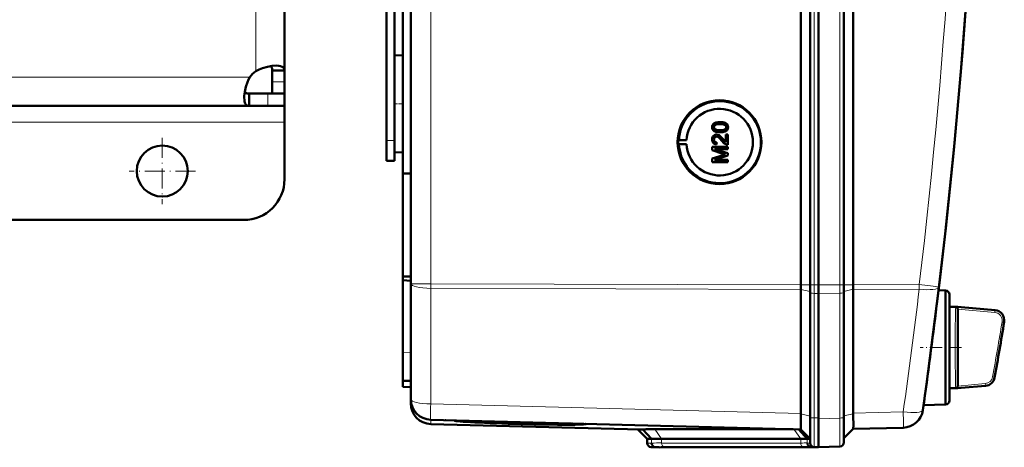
# Model space of a CAD drawing. Extents: x -1768 to 2122, y -1726 to 708.
# Tile 36 of 71: x 532 to 773, y -1454 to -1349. Entities that reach past the tile are written whole.
import ezdxf

# ---------------------------------------------------------------- set-up
doc = ezdxf.new("R2010")
doc.units = 0
doc.linetypes.add('DASHDOT', pattern=[18.5, 12, -3, 0.5, -3])

msp = doc.modelspace()

# ---------------------------------------------------------------- linework, layer by layer
at = {"color": 7, "lineweight": 50}
for p, q in [((627.57, -1413.5), (627.57, -1066)), ((723.27, -1413.77), (723.27, -1065.73)), ((725.57, -1065.72), (725.57, -1413.78)), ((727.57, -1065.72), (727.57, -1413.78)), ((733.81, -1413.78), (733.81, -1065.72)), ((736.1, -1413.76), (736.1, -1065.75)), ((727.56, -1080.72), (727.56, -1393.51)), ((623.57, -1362.94), (623.57, -1116.56)), ((625.57, -1240.68), (625.57, -1386.44)), ((596.57, -1248.42), (596.57, -1361.18)), ((621.57, -1378.35), (621.57, -1248.35)), ((623.57, -1357.46), (625.57, -1357.4)), ((623.57, -1357.46), (625.57, -1357.4)), ((623.57, -1369.35), (623.57, -1357.46)), ((593.57, -1361.18), (593.57, -1363.99)), ((596.57, -1361.18), (593.57, -1361.18)), ((596.57, -1361.18), (596.57, -1363.99)), ((593.57, -1363.99), (593.57, -1366.85)), ((596.57, -1363.99), (596.57, -1366.85)), ((587.89, -1369.85), (587.89, -1366.85)), ((592.45, -1366.85), (587.89, -1366.85)), ((596.57, -1366.85), (592.45, -1366.85)), ((596.57, -1366.85), (593.57, -1366.85)), ((596.57, -1369.85), (596.57, -1366.85)), ((623.57, -1381.25), (623.57, -1369.35)), ((587.89, -1369.85), (492.87, -1369.85)), ((592.45, -1369.85), (587.89, -1369.85)), ((596.57, -1369.85), (592.45, -1369.85)), ((596.57, -1369.85), (596.57, -1373.85)), ((596.57, -1373.85), (596.57, -1387.85)), ((703.44, -1373.85), (703.44, -1373.85)), ((623.57, -1378.35), (623.57, -1375.76)), ((701.93, -1375.09), (701.94, -1375.09)), ((702.19, -1375.6), (702.2, -1375.6)), ((702.55, -1376.91), (702.55, -1376.91)), ((703.44, -1376.32), (703.44, -1376.32)), ((704.84, -1376.86), (705.34, -1376.86)), ((704.84, -1378.75), (704.84, -1376.86)), ((705.01, -1375.94), (705.02, -1375.94)), ((705.34, -1376.86), (705.34, -1379.38)), ((705.34, -1376.86), (705.34, -1379.38)), ((705.34, -1376.86), (705.34, -1376.86)), ((705.38, -1375.08), (705.39, -1375.08)), ((621.57, -1383.35), (621.57, -1378.35)), ((623.57, -1383.35), (623.57, -1378.35)), ((693.14, -1378.26), (693.34, -1378.23)), ((693.14, -1378.26), (695.18, -1378.26)), ((693.14, -1379.26), (693.34, -1379.29)), ((693.14, -1379.26), (695.18, -1379.26)), ((693.34, -1378.23), (695.18, -1378.26)), ((693.34, -1379.29), (695.18, -1379.26)), ((701.93, -1378.11), (701.94, -1378.11)), ((702.62, -1378.84), (702.57, -1379.33)), ((702.57, -1379.33), (702.58, -1379.33)), ((702.63, -1378.84), (702.58, -1379.33)), ((702.62, -1378.84), (702.63, -1378.84)), ((704.13, -1377.98), (704.84, -1378.74)), ((704.13, -1377.98), (704.13, -1377.98)), ((705.34, -1379.38), (705.34, -1379.38)), ((623.57, -1381.25), (625.57, -1381.3)), ((701.48, -1379.92), (705.34, -1379.92)), ((701.48, -1380.73), (701.48, -1379.92)), ((704.14, -1381.59), (701.48, -1380.73)), ((702.08, -1380.47), (705.34, -1381.49)), ((702.08, -1380.47), (705.34, -1381.49)), ((705.34, -1380.47), (702.08, -1380.47)), ((705.34, -1379.92), (705.34, -1380.47)), ((705.34, -1379.92), (705.34, -1380.47)), ((705.34, -1379.92), (705.34, -1379.92)), ((705.34, -1380.47), (705.34, -1380.47)), ((705.34, -1381.49), (705.34, -1382.06)), ((705.34, -1381.49), (705.34, -1382.06)), ((705.34, -1381.49), (705.34, -1381.49)), ((621.57, -1383.35), (623.57, -1383.35)), ((701.48, -1382.81), (704.19, -1381.95)), ((701.48, -1383.63), (701.48, -1382.81)), ((705.34, -1383.63), (701.48, -1383.63)), ((705.34, -1382.06), (702.08, -1383.08)), ((705.34, -1382.06), (702.08, -1383.08)), ((702.08, -1383.08), (705.34, -1383.08)), ((705.34, -1382.06), (705.34, -1382.06)), ((705.34, -1383.08), (705.34, -1383.63)), ((705.34, -1383.08), (705.34, -1383.63)), ((705.34, -1383.08), (705.34, -1383.08)), ((705.34, -1383.63), (705.34, -1383.63)), ((625.57, -1386.44), (627.57, -1386.42)), ((625.57, -1411.71), (625.57, -1386.44)), ((727.56, -1413.78), (727.56, -1393.51)), ((586.57, -1397.85), (524.65, -1397.85)), ((625.57, -1411.71), (627.57, -1411.73)), ((625.57, -1411.71), (625.57, -1412.65)), ((625.57, -1412.65), (625.57, -1430.29)), ((625.57, -1412.65), (627.57, -1412.75)), ((627.57, -1441.86), (627.57, -1413.5)), ((723.27, -1414.89), (723.27, -1445.36)), ((725.57, -1413.78), (725.57, -1415.63)), ((725.57, -1415.63), (725.57, -1446.2)), ((727.56, -1413.78), (727.56, -1415.86)), ((727.57, -1413.78), (727.57, -1415.86)), ((733.81, -1413.78), (733.81, -1415.6)), ((733.81, -1415.6), (733.81, -1446.22)), ((736.1, -1414.88), (736.1, -1414.86)), ((736.1, -1414.88), (736.1, -1445.25)), ((758.74, -1415.15), (757.05, -1415.1)), ((758.74, -1429.15), (758.74, -1415.15)), ((727.56, -1415.86), (727.56, -1446.63)), ((727.57, -1415.86), (727.57, -1446.43)), ((756.71, -1417.89), (756.58, -1418.9)), ((759.74, -1416.15), (759.74, -1429.15)), ((759.74, -1419.15), (759.74, -1416.15)), ((759.74, -1419.15), (761.77, -1419.15)), ((761.76, -1419.7), (761.76, -1419.75)), ((761.76, -1419.75), (761.76, -1419.76)), ((762.59, -1419.22), (761.77, -1419.15)), ((762.6, -1419.22), (761.77, -1419.15)), ((761.77, -1419.76), (761.77, -1438.53)), ((762.6, -1419.22), (770.9, -1419.95)), ((758.74, -1438.91), (758.74, -1429.15)), ((759.74, -1429.15), (759.74, -1442.15)), ((625.57, -1437.28), (625.57, -1430.29)), ((625.57, -1438.78), (625.57, -1437.28)), ((627.57, -1437.35), (625.57, -1437.28)), ((625.57, -1438.78), (627.57, -1438.85)), ((758.74, -1443.15), (758.74, -1438.91)), ((759.74, -1439.15), (761.77, -1439.15)), ((759.74, -1442.15), (759.74, -1439.15)), ((762.6, -1439.07), (761.77, -1439.15)), ((768.57, -1438.55), (762.6, -1439.07)), ((627.57, -1442.91), (627.57, -1441.87)), ((753.27, -1444.03), (753.24, -1444.2)), ((758.74, -1443.15), (753.37, -1443.29)), ((723.27, -1449.24), (632.43, -1446.86)), ((636, -1446.95), (636.13, -1446.96)), ((639.98, -1447.12), (638.26, -1447.08)), ((638.27, -1447.05), (639.98, -1447.1)), ((639.98, -1447.1), (639.97, -1447.06)), ((723.26, -1445.45), (723.25, -1446.32)), ((723.26, -1445.45), (723.27, -1445.36)), ((725.57, -1446.2), (725.57, -1452.57)), ((727.56, -1453.6), (727.56, -1446.63)), ((727.57, -1446.43), (727.57, -1446.63)), ((733.81, -1452.42), (733.81, -1446.22)), ((683.88, -1449.26), (632.43, -1447.91)), ((668.85, -1447.87), (668.87, -1447.81)), ((685.57, -1451.54), (683.27, -1449.24)), ((686.65, -1451.57), (684.51, -1449.22)), ((687.42, -1449.19), (721.41, -1449.19)), ((724.85, -1451.52), (722.75, -1449.23)), ((723.26, -1449.24), (725.57, -1451.54)), ((736.1, -1449.12), (733.81, -1451.42)), ((748.38, -1448.81), (736.1, -1449.13)), ((685.57, -1452.57), (685.57, -1451.54)), ((686.65, -1451.57), (685.57, -1451.54)), ((723.22, -1451.54), (689.08, -1451.54)), ((725.57, -1451.54), (724.85, -1451.52)), ((687.57, -1453.6), (686.53, -1453.57)), ((688.47, -1453.63), (687.53, -1453.59)), ((688.47, -1453.63), (687.57, -1453.6)), ((724.63, -1453.6), (690.49, -1453.6)), ((724.64, -1453.6), (690.49, -1453.6)), ((726.68, -1453.58), (725.74, -1453.54)), ((726.53, -1453.57), (727.57, -1453.6)), ((727.56, -1453.6), (726.65, -1453.63)), ((727.57, -1453.6), (726.68, -1453.58)), ((732.85, -1453.42), (727.56, -1453.6)), ((727.57, -1453.6), (727.57, -1453.6))]:
    msp.add_line(p, q, dxfattribs=at)
at = {"color": 7, "lineweight": 18}
for p, q in [((632.43, -1413.5), (632.43, -1066)), ((726.53, -1065.72), (726.53, -1413.78)), ((732.85, -1413.78), (732.85, -1065.72)), ((589.57, -1239.85), (589.57, -1361.32)), ((588.03, -1362.85), (494.63, -1362.85)), ((596.57, -1363.99), (593.57, -1363.99)), ((592.45, -1369.85), (592.45, -1366.85)), ((596.57, -1373.85), (492.29, -1373.85)), ((621.57, -1378.35), (623.57, -1378.35)), ((632.43, -1413.5), (627.57, -1413.5)), ((632.43, -1413.5), (723.27, -1413.77)), ((632.43, -1413.5), (632.43, -1414.62)), ((723.27, -1414.89), (632.43, -1414.62)), ((632.43, -1442.99), (632.43, -1414.62)), ((723.27, -1413.78), (725.57, -1413.78)), ((723.27, -1414.88), (725.57, -1415.4)), ((726.53, -1413.78), (725.57, -1413.78)), ((726.53, -1413.78), (726.53, -1415.85)), ((727.57, -1413.78), (726.53, -1413.78)), ((732.85, -1413.78), (727.56, -1413.78)), ((732.85, -1413.78), (732.85, -1415.82)), ((732.85, -1413.78), (733.81, -1413.78)), ((736.1, -1413.78), (733.81, -1413.78)), ((736.1, -1414.86), (733.81, -1415.37)), ((736.1, -1413.76), (752.3, -1413.71)), ((752.3, -1414.83), (736.1, -1414.88)), ((726.53, -1415.85), (726.53, -1446.43)), ((726.53, -1415.85), (727.57, -1415.86)), ((732.85, -1415.82), (727.56, -1415.86)), ((732.85, -1415.82), (732.85, -1446.45)), ((756.7, -1417.89), (756.71, -1417.89)), ((756.58, -1418.92), (756.58, -1418.9)), ((761.24, -1419.61), (761.25, -1419.38)), ((761.25, -1419.38), (761.26, -1419.29)), ((761.26, -1419.29), (761.27, -1419.23)), ((761.76, -1419.7), (770.84, -1420.52)), ((761.78, -1419.2), (770.88, -1420.03)), ((770.84, -1420.52), (770.88, -1420.03)), ((773.12, -1422.93), (772.62, -1422.85)), ((625.57, -1430.29), (627.57, -1430.36)), ((770.31, -1436.33), (770.81, -1436.42)), ((761.23, -1438.37), (761.21, -1437.98)), ((761.26, -1439), (761.25, -1438.91)), ((761.27, -1439.07), (761.26, -1439)), ((768.52, -1437.99), (761.76, -1438.59)), ((768.57, -1438.48), (761.78, -1439.09)), ((768.57, -1438.48), (768.52, -1437.99)), ((632.43, -1442.99), (723.27, -1445.36)), ((753.27, -1444.04), (753.27, -1444.03)), ((632.43, -1447.91), (632.43, -1446.86)), ((723.26, -1445.45), (725.57, -1445.97)), ((726.53, -1446.43), (726.53, -1453.57)), ((727.57, -1446.43), (726.53, -1446.43)), ((727.56, -1446.63), (732.85, -1446.45)), ((736.1, -1445.43), (733.81, -1445.94)), ((736.1, -1445.25), (748.38, -1444.93)), ((689.08, -1451.54), (687.42, -1449.19)), ((723.22, -1451.54), (721.56, -1449.19)), ((686.65, -1452.59), (686.65, -1451.57)), ((689.08, -1452.57), (689.08, -1451.54)), ((723.22, -1452.57), (723.22, -1451.54)), ((724.85, -1452.55), (724.85, -1451.52)), ((686.65, -1452.59), (685.57, -1452.57)), ((687.53, -1453.59), (686.53, -1453.57)), ((723.22, -1452.57), (689.08, -1452.57)), ((723.9, -1453.57), (689.76, -1453.57)), ((725.57, -1452.57), (724.85, -1452.55)), ((726.53, -1453.57), (725.74, -1453.54)), ((726.65, -1453.63), (726.65, -1453.57))]:
    msp.add_line(p, q, dxfattribs=at)
at = {"color": 7, "linetype": 'DASHDOT', "lineweight": 18, "ltscale": 0.060001}
for p, q in [((623.37, -1369.35), (625.77, -1369.35)), ((621.37, -1378.35), (623.77, -1378.35))]:
    msp.add_line(p, q, dxfattribs=at)
at = {"color": 7, "linetype": 'DASHDOT', "lineweight": 18, "ltscale": 0.40625}
for p, q in [((566.57, -1377.73), (566.57, -1393.98)), ((574.69, -1385.85), (558.44, -1385.85))]:
    msp.add_line(p, q, dxfattribs=at)
at = {"color": 7, "linetype": 'DASHDOT', "lineweight": 18, "ltscale": 0.252676}
msp.add_line((762.64, -1429.15), (752.53, -1429.15), dxfattribs=at)
at = {"color": 7, "lineweight": 50}
for points in [[(594.61, -1359.97), (593.54, -1360.05), (592.38, -1360.27), (591.16, -1360.62), (590.35, -1360.94), (589.57, -1361.32)], [(593.57, -1361.18), (593.52, -1360.71), (593.36, -1360.36), (593.09, -1360.12)], [(596.57, -1361.18), (596.51, -1360.79), (596.33, -1360.48), (596.03, -1360.24), (595.61, -1360.08), (595.15, -1360), (594.61, -1359.97)], [(588.03, -1362.85), (587.75, -1363.42), (587.5, -1364.01), (587.1, -1365.21), (586.83, -1366.39), (586.7, -1367.48), (586.69, -1367.89)], [(586.83, -1366.38), (587.07, -1366.65), (587.43, -1366.8), (587.89, -1366.85)], [(586.69, -1367.89), (586.71, -1368.37), (586.77, -1368.79), (586.85, -1369.07), (586.95, -1369.3), (587.1, -1369.52), (587.28, -1369.69), (587.56, -1369.81), (587.89, -1369.85)], [(701.48, -1375.08), (701.51, -1374.82), (701.59, -1374.57), (701.73, -1374.35), (701.93, -1374.18), (702.09, -1374.09), (702.42, -1373.97), (702.93, -1373.87), (703.44, -1373.85)], [(703.43, -1374.34), (703.06, -1374.35), (702.75, -1374.38), (702.47, -1374.44), (702.33, -1374.49), (702.08, -1374.68), (701.94, -1374.94), (701.93, -1375.09)], [(703.44, -1374.34), (702.88, -1374.37), (702.51, -1374.43), (702.33, -1374.5), (702.17, -1374.6), (702.04, -1374.74), (701.94, -1375), (701.94, -1375.09)], [(704.94, -1375.08), (704.91, -1374.9), (704.77, -1374.67), (704.52, -1374.48), (704.31, -1374.42), (703.99, -1374.37), (703.43, -1374.34)], [(703.44, -1373.85), (703.94, -1373.87), (704.12, -1373.89), (704.61, -1374.01), (704.96, -1374.19), (705.21, -1374.44), (705.36, -1374.78), (705.39, -1375.08)], [(703.44, -1373.85), (703.96, -1373.87), (704.47, -1373.97), (704.72, -1374.06), (704.95, -1374.18), (705.14, -1374.36), (705.29, -1374.58), (705.36, -1374.84), (705.38, -1375.08)], [(703.44, -1376.32), (702.91, -1376.29), (702.4, -1376.2), (702.03, -1376.05), (701.92, -1375.98), (701.73, -1375.81), (701.58, -1375.58), (701.51, -1375.33), (701.48, -1375.08)], [(701.48, -1378.1), (701.52, -1377.74), (701.65, -1377.41), (701.82, -1377.2), (702.04, -1377.04), (702.38, -1376.92), (702.55, -1376.91)], [(701.93, -1375.09), (701.94, -1375.21), (702.03, -1375.43), (702.19, -1375.6)], [(701.94, -1375.09), (701.96, -1375.27), (702.11, -1375.52), (702.2, -1375.6)], [(702.19, -1375.6), (702.54, -1375.74), (702.91, -1375.8), (703.43, -1375.82)], [(702.2, -1375.6), (702.6, -1375.75), (702.93, -1375.8), (703.44, -1375.82)], [(702.55, -1376.91), (702.84, -1376.95), (703.18, -1377.08), (703.44, -1377.26), (703.85, -1377.66), (704.13, -1377.98)], [(702.55, -1376.91), (702.74, -1376.93), (703.12, -1377.05), (703.45, -1377.27), (703.74, -1377.54), (704.13, -1377.98)], [(703.43, -1375.82), (704.09, -1375.79), (704.36, -1375.74), (704.5, -1375.69), (704.77, -1375.51), (704.91, -1375.27), (704.94, -1375.08)], [(705.02, -1375.94), (704.59, -1376.16), (704.11, -1376.27), (703.44, -1376.32)], [(705.01, -1375.94), (704.73, -1376.11), (704.25, -1376.25), (703.6, -1376.32), (703.44, -1376.32)], [(705.38, -1375.08), (705.33, -1375.47), (705.21, -1375.73), (705.01, -1375.94)], [(705.39, -1375.08), (705.34, -1375.46), (705.16, -1375.81), (705.02, -1375.94)], [(702.57, -1379.33), (702.21, -1379.26), (701.89, -1379.08), (701.75, -1378.95), (701.57, -1378.63), (701.49, -1378.27), (701.48, -1378.1)], [(702.55, -1377.4), (702.34, -1377.44), (702.16, -1377.55), (702.03, -1377.71), (701.95, -1377.9), (701.93, -1378.11)], [(701.93, -1378.11), (701.99, -1378.44), (702.11, -1378.63), (702.29, -1378.77), (702.51, -1378.83), (702.62, -1378.84)], [(702.56, -1377.4), (702.36, -1377.44), (702.21, -1377.52), (702.07, -1377.65), (701.99, -1377.8), (701.94, -1378.11)], [(701.94, -1378.11), (701.96, -1378.33), (702.02, -1378.5), (702.19, -1378.7), (702.44, -1378.82), (702.63, -1378.84)], [(703.89, -1378.44), (703.31, -1377.8), (703.18, -1377.68), (702.89, -1377.49), (702.55, -1377.4)], [(704.99, -1379.33), (704.73, -1379.21), (704.38, -1378.97), (703.89, -1378.44)], [(704.13, -1377.98), (704.53, -1378.46), (704.84, -1378.75)], [(761.78, -1419.2), (761.78, -1419.2), (761.78, -1419.21), (761.74, -1419.21), (761.27, -1419.23)], [(761.27, -1439.07), (761.72, -1439.08), (761.77, -1439.09), (761.78, -1439.09), (761.78, -1439.09), (761.78, -1439.09)], [(736.1, -1449.12), (736.11, -1449.12), (736.11, -1449.11), (736.13, -1449.03), (736.16, -1448.28), (736.12, -1445.89), (736.1, -1445.43)], [(723.24, -1448.94), (723.26, -1449.22), (723.26, -1449.23), (723.26, -1449.24)]]:
    msp.add_lwpolyline(points, dxfattribs=at)
at = {"color": 7, "lineweight": 18}
for points in [[(752.3, -1413.71), (755.75, -1414.13), (757.1, -1414.3), (757.13, -1414.3), (757.14, -1414.3)], [(761.63, -1429.15), (761.65, -1424.73), (761.69, -1421.53), (761.74, -1420.09), (761.76, -1419.76)], [(773.12, -1422.93), (773.15, -1422.52), (773.12, -1422.11), (773.02, -1421.71), (772.85, -1421.33), (772.63, -1420.98), (772.35, -1420.68), (772.02, -1420.42), (771.66, -1420.22), (771.27, -1420.09), (770.88, -1420.03)], [(761.76, -1438.53), (761.74, -1438.2), (761.69, -1436.73), (761.63, -1430.76), (761.63, -1429.15)], [(770.81, -1436.42), (770.8, -1436.49), (770.81, -1436.5), (770.81, -1436.5), (770.81, -1436.5)], [(732.85, -1446.45), (732.86, -1451.49), (732.85, -1453.35), (732.85, -1453.41), (732.85, -1453.42)]]:
    msp.add_lwpolyline(points, dxfattribs=at)
at = {"color": 7, "lineweight": 50}
msp.add_circle((566.57, -1385.85), 6.25, dxfattribs=at)
for centre, radius, start, end in [((-699.21, -1239.75), 1466.77, 351.97557, 8.02443), ((-699.21, -1239.75), 1466.77, 353.02402, 6.97598), ((593.69, -1366.97), 7, 126.0861, 143.9183), ((703.38, -1378.76), 10.06, 44.2296, 121.6614), ((703.39, -1378.76), 10.07, 121.6654, 176.9908), ((703.38, -1378.76), 10.07, 326.8449, 44.2344), ((703.39, -1378.76), 10.06, 183.0071, 249.4136), ((705.31, -1378.41), 0.972, 251.2031, 271.7229), ((712.76, -1354.84), 28.1, 252.1439, 253.4495), ((713.86, -1412.39), 31.94, 106.5638, 107.6251), ((703.38, -1378.77), 10.06, 249.4231, 326.8509), ((586.57, -1387.85), 10, 270, 360), ((758.74, -1416.15), 1, 360, 90), ((-699.21, -1239.75), 1466.77, 351.99436, 352.98416), ((761.28, -1419.63), 0.404, 68.1311, 90.6343), ((761.21, -1419.75), 0.54, 28.9625, 66.8421), ((761.2, -1419.77), 0.568, 7.3684, 29.9976), ((770.68, -1422.44), 2.5, 350.7584, 84.9846), ((-34.57, -1291.45), 818.33, 349.78982, 350.76058), ((768.35, -1436.06), 2.5, 275.0096, 349.7884), ((761.28, -1438.66), 0.405, 269.2718, 291.8375), ((761.24, -1438.58), 0.496, 292.2385, 311.349), ((761.19, -1438.52), 0.573, 311.1765, 330.2896), ((761.2, -1438.52), 0.569, 329.9504, 352.5335), ((761.25, -1438.53), 0.512, 352.7968, 0.0487), ((632.57, -1441.86), 5, 180, 268.5), ((758.74, -1442.15), 1, 270, 0), ((632.57, -1442.91), 5, 180, 268.5), ((748.25, -1443.81), 5, 271.5, 351.9756), ((638.42, -1447.35), 0.335, 96.098, 116.6611), ((640.13, -1447.39), 0.328, 94.8324, 116.5026), ((685.12, -1468.38), 19.17, 91.8477, 93.7257), ((687.06, -1549.11), 99.92, 89.7954, 91.4664), ((688.78, -1534.08), 82.54, 89.7929, 91.4806), ((723.42, -1394.79), 56.75, 269.8016, 271.4475), ((686.57, -1452.57), 1, 179.9996, 268.0001), ((690.25, -1521.35), 67.74, 89.7898, 91.498), ((724.88, -1521.17), 67.57, 88.5012, 90.2139), ((724.88, -1381.88), 71.72, 269.8052, 271.4364), ((726.57, -1452.57), 1, 180, 268), ((732.81, -1452.42), 1, 272, 360)]:
    msp.add_arc(centre, radius, start, end, dxfattribs=at)
at = {"color": 7, "lineweight": 18}
for centre, radius, start, end in [((-699.12, -1239.75), 1461.81, 353.16554, 6.83446), ((-699.09, -1240.87), 1461.78, 351.97558, 353.16537), ((909.9, -1424.35), 148.74, 178.444, 179.3011), ((799.23, -1421.39), 38.03, 177.3237, 178.3752), ((770.66, -1422.5), 1.99, 37.688, 84.7251), ((771.3, -1420.08), 0.424, 162.1119, 172.8479), ((1267.29, -1428.75), 506.16, 179.2968, 180.0452), ((-34.57, -1291.45), 817.82, 349.7955, 350.75407), ((-34.57, -1291.45), 818.32, 349.79549, 350.75407), ((770.65, -1422.5), 2, 14.0196, 37.6456), ((770.64, -1422.52), 2.01, 350.5978, 14.326), ((773.41, -1422.98), 0.296, 151.7104, 170.1156), ((1270.61, -1429.46), 509.47, 179.9645, 180.7079), ((910.31, -1433.92), 149.15, 180.707, 181.5619), ((768.33, -1435.99), 2.01, 275.394, 350.0546), ((768.34, -1435.98), 2.51, 275.2859, 349.939), ((777.2, -1437.88), 15.98, 181.7381, 183.6932), ((768.88, -1438.52), 0.314, 172.3323, 185.4928), ((688.78, -1534.66), 82.1, 89.7918, 91.4868), ((689.49, -1528.52), 74.96, 89.7903, 91.4949), ((723.42, -1395.29), 57.28, 269.8046, 271.4381), ((724.12, -1389.06), 64.5, 269.8063, 271.4331)]:
    msp.add_arc(centre, radius, start, end, dxfattribs=at)
at = {"color": 7, "lineweight": 50}
for centre, major_axis, ratio, start_param, end_param in [((703.31, -1378.76), (0, 10.3), 0.999657, 4.712389, 10.995574), ((703.33, -1378.76), (0, -8.17), 0.999657, 4.773641, 10.934322), ((703.34, -1378.76), (0, 10.21), 0.999657, 1.521815, 1.619778), ((723.4, -1413.77), (0.01, 5), 0.026177, 1.57344, 1.797689), ((723.4, -1413.77), (-0.01, -5), 0.026177, 4.712467, 4.715033), ((735.97, -1413.76), (-0.01, 5), 0.026177, 4.490592, 4.712311), ((761.77, -1429.16), (0, 10.01), 0.017446, 6.177853, 6.281655), ((761.77, -1429.14), (0, 10.01), 0.017447, 3.143123, 3.246931), ((654.41, -1447.49), (16.15, -0.42), 0.026181, 3.171524, 6.284941), ((654.41, -1447.49), (-14.44, 0.38), 0.026181, 0.039878, 1.656365), ((654.41, -1447.49), (12.78, -0.33), 0.026181, 2.986226, 3.13929), ((654.41, -1447.45), (-12.77, 0.33), 0.008724, 6.127951, 6.129122), ((723.4, -1444.24), (-0.13, -5), 0.020818, 5.141188, 5.611027), ((735.97, -1444.13), (-0.13, 5), 0.020818, 4.449362, 4.484951), ((654.41, -1447.49), (12.78, -0.33), 0.026181, 3.140294, 6.284941), ((654.41, -1447.49), (-14.44, 0.38), 0.026181, 1.656365, 3.134585), ((659.13, -1447.6), (8.06, -0.22), 0.032897, 0.002226, 0.195742), ((654.41, -1447.45), (14.45, -0.38), 0.008724, 0.135897, 0.136723), ((654.41, -1447.49), (-14.44, 0.38), 0.026181, 3.137143, 3.272853), ((660.27, -1447.63), (10.3, -0.28), 0.032776, 0.002254, 0.154137), ((723.4, -1444.24), (-0.13, -5), 0.020818, 5.611027, 5.937635), ((687.56, -1452.59), (0, -1), 0.910082, 4.712394, 6.248285), ((725.77, -1452.55), (0, -1), 0.910127, 4.712398, 6.248279)]:
    msp.add_ellipse(centre, major_axis=major_axis, ratio=ratio, start_param=start_param, end_param=end_param, dxfattribs=at)
at = {"color": 7, "lineweight": 18}
for centre, major_axis, ratio, start_param, end_param in [((632.57, -1413.5), (5, 0), 0.224951, 3.141593, 4.686209), ((726.57, -1415.63), (-1, 0), 0.224951, 0, 1.53589), ((732.81, -1415.6), (-1, 0), 0.224951, 1.605703, 3.141593), ((752.17, -1413.71), (-0.01, 5), 0.026177, 4.485496, 4.712311), ((752.17, -1413.71), (4.96, -0.59), 0.220468, 4.765165, 6.283185), ((632.57, -1441.86), (5, 0), 0.224951, 3.141593, 4.686209), ((632.57, -1441.86), (0.13, 5), 0.020818, 1.798234, 3.141593), ((748.25, -1443.81), (4.95, -0.7), 0.219379, 4.769732, 6.283185), ((726.57, -1446.2), (-1, 0), 0.224951, 0, 1.53589), ((732.81, -1446.22), (1, 0), 0.224951, 4.747296, 6.283185), ((748.25, -1443.81), (-0.13, 5), 0.020818, 3.141593, 4.484951), ((689.79, -1452.57), (0, 1), 0.707107, 1.570796, 3.106686), ((723.93, -1452.57), (0, 1), 0.707107, 1.570796, 3.106686)]:
    msp.add_ellipse(centre, major_axis=major_axis, ratio=ratio, start_param=start_param, end_param=end_param, dxfattribs=at)

doc.saveas('drawing.dxf')
